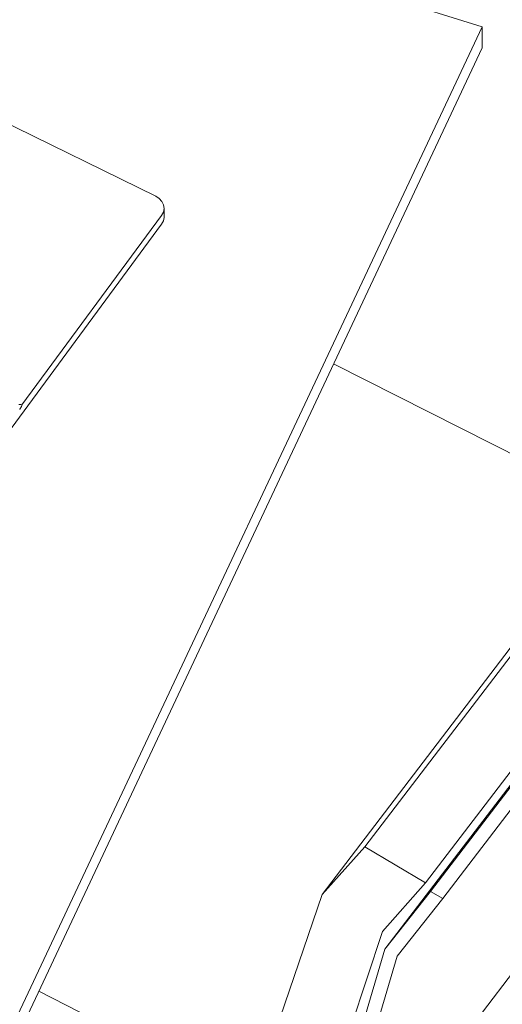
# Model space of a CAD drawing. Header units: millimetres. Extents: x -21126 to 28102, y -1237 to 9397.
# Tile 59 of 226: x -14804 to -14500, y 5679 to 6300. Entities that reach past the tile are written whole.
import ezdxf

# ---------------------------------------------------------------- set-up
doc = ezdxf.new("R2010")
doc.units = ezdxf.units.MM
doc.header["$MEASUREMENT"] = 0
doc.layers.add('Nuevo_09_EI_Mobiliari general', color=7, linetype='Continuous')
doc.layers.add('Nuevo_09_EI_Mobiliari general_Pluma_Nº__1', color=7, linetype='Continuous', lineweight=5)

# ---------------------------------------------------------------- blocks, each defined once
blk = doc.blocks.new('Elem Sección_43_1')
at = {"layer": 'Nuevo_09_EI_Mobiliari general_Pluma_Nº__1', "color": 7, "linetype": 'Continuous', "lineweight": 5}
for p, q in [((-14317.44, 6131.38), (-14586.81, 5778.34)), ((-14279.3, 6108.82), (-14548.67, 5755.78)), ((-14344.41, 6101.52), (-14613.78, 5748.48)), ((-14276.05, 6103.28), (-14545.42, 5750.24)), ((-14268.27, 6098.95), (-14537.64, 5745.91)), ((-14427.83, 5992.19), (-14606.5, 6082.9)), ((-14304.85, 6066.93), (-14574.22, 5713.9)), ((-14323.06, 5922.98), (-14592.43, 5569.94)), ((-14586.81, 5778.34), (-14613.78, 5748.48)), ((-14548.67, 5755.78), (-14586.81, 5778.34)), ((-14575.81, 5725.12), (-14548.67, 5755.78)), ((-14613.78, 5748.48), (-14640.13, 5670.78)), ((-14545.42, 5750.24), (-14574.22, 5713.9)), ((-14537.64, 5745.91), (-14545.42, 5750.24)), ((-14566.5, 5709.48), (-14537.64, 5745.91)), ((-14601.95, 5645.53), (-14575.81, 5725.12)), ((-14574.22, 5713.9), (-14601.21, 5622.25)), ((-14593.66, 5617.15), (-14566.5, 5709.48)), ((-14639.71, 5609.96), (-14792.2, 5687.38))]:
    blk.add_line(p, q, dxfattribs=at)
blk = doc.blocks.new('Elem Sección_46_1')
at = {"layer": 'Nuevo_09_EI_Mobiliari general_Pluma_Nº__1', "color": 7, "linetype": 'Continuous', "lineweight": 5}
for p, q in [((-14942.83, 6298.45), (-14718.53, 6188.45)), ((-14718.53, 6188.45), (-14716.33, 6187.02)), ((-14716.33, 6187.02), (-14714.65, 6185.17)), ((-14714.65, 6185.17), (-14713.62, 6183.04)), ((-14713.62, 6183.04), (-14713.31, 6180.75)), ((-14714.85, 6176.38), (-14802.85, 6056.97)), ((-14713.72, 6178.48), (-14714.85, 6176.38)), ((-14713.31, 6180.75), (-14713.72, 6178.48)), ((-14713.72, 6172.89), (-14713.31, 6175.16)), ((-14713.31, 6180.75), (-14713.31, 6175.16)), ((-14918.63, 5894.3), (-14714.85, 6170.79)), ((-14714.85, 6170.79), (-14713.72, 6172.89)), ((-14804.14, 6057.27), (-14804.84, 6057.21)), ((-14803.45, 6057.19), (-14804.14, 6057.27)), ((-14802.85, 6056.97), (-14803.45, 6057.19)), ((-14802.95, 6056.41), (-14802.86, 6056.82)), ((-14802.86, 6056.82), (-14802.85, 6056.97)), ((-14804.19, 6054.07), (-14804.12, 6054.15)), ((-14804.12, 6054.15), (-14804.04, 6054.27)), ((-14804.04, 6054.27), (-14803.7, 6054.81)), ((-14803.7, 6054.81), (-14803.39, 6055.38)), ((-14803.39, 6055.38), (-14803.13, 6055.92)), ((-14803.13, 6055.92), (-14802.95, 6056.41))]:
    blk.add_line(p, q, dxfattribs=at)
blk = doc.blocks.new('Elem Sección_81_1')
at = {"layer": 'Nuevo_09_EI_Mobiliari general_Pluma_Nº__1', "color": 7, "linetype": 'Continuous', "lineweight": 5}
for p, q in [((-14512.99, 6295.27), (-15038.24, 6459.31)), ((-15247.07, 4731.71), (-14512.99, 6295.27)), ((-14512.99, 6282.07), (-14512.99, 6295.27)), ((-15241.67, 4730.02), (-14512.99, 6282.07))]:
    blk.add_line(p, q, dxfattribs=at)

msp = doc.modelspace()

# ---------------------------------------------------------------- block references
at = {"layer": 'Nuevo_09_EI_Mobiliari general', "lineweight": 0}
for name in ['Elem Sección_81_1', 'Elem Sección_46_1', 'Elem Sección_43_1']:
    msp.add_blockref(name, (0, 0), dxfattribs=at)

doc.saveas('drawing.dxf')
